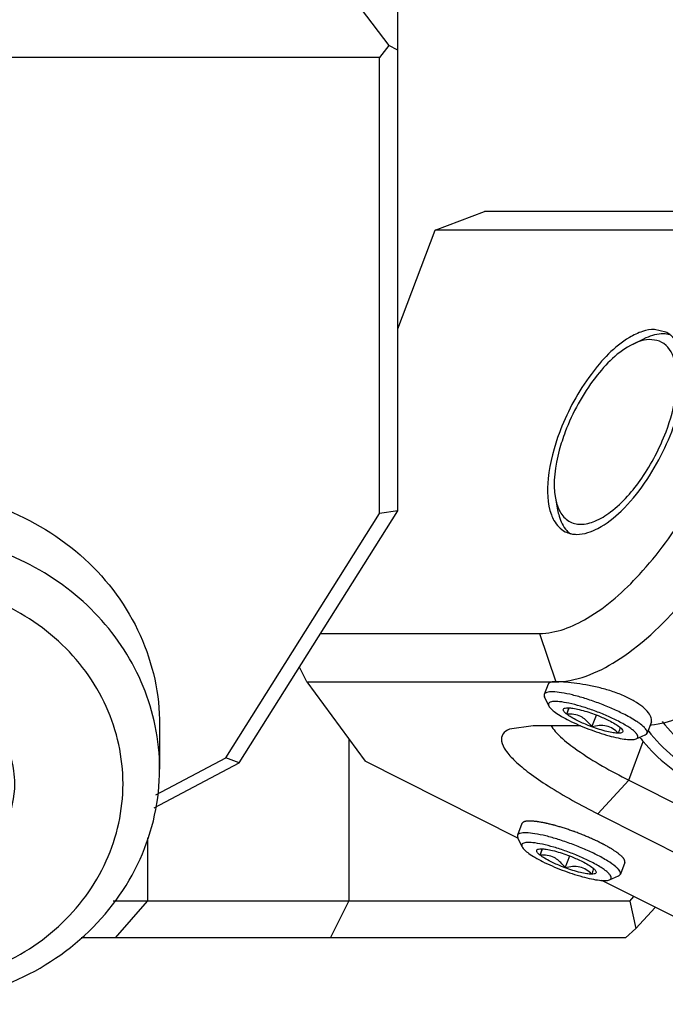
# Model space of a CAD drawing. Header units: millimetres. Extents: x -491 to 2059, y -393 to 795.
# Tile 17 of 256: x -308.26 to -306.5, y -102.6 to -99.91. Entities that reach past the tile are written whole.
import ezdxf

# ---------------------------------------------------------------- set-up
doc = ezdxf.new("R2010")
doc.units = ezdxf.units.MM
doc.header["$LTSCALE"] = 462.55
doc.layers.get('0').update_dxf_attribs({"linetype": 'CONTINUOUS'})
for name, color, linetype in [('2ND_ARM_V2_PITCH_ABL388', 7, 'CONTINUOUS'), ('2ND_ARM_V2_PITCH_ABL390', 7, 'CONTINUOUS'), ('A2300201_ABL348', 7, 'CONTINUOUS'), ('A2400201_ABL358', 7, 'CONTINUOUS'), ('A2410102_ABL383', 7, 'CONTINUOUS'), ('FWSRM-D10-V4-E2-T2_5_PBL396', 7, 'CONTINUOUS'), ('M2300101_PBL389', 7, 'CONTINUOUS'), ('M2300101_PBL393', 7, 'CONTINUOUS'), ('M2300201_PBL387', 7, 'CONTINUOUS'), ('M2300602_PBL428', 7, 'CONTINUOUS'), ('M2410102_PBL384', 7, 'CONTINUOUS'), ('SSHH-ST-M3-5_203_PBL423', 7, 'CONTINUOUS'), ('SSHH-ST-M3-5_203_PBL424', 7, 'CONTINUOUS'), ('왼쪽_14_VBL319', 7, 'CONTINUOUS')]:
    doc.layers.add(name, color=color, linetype=linetype)

# ---------------------------------------------------------------- blocks, each defined once
blk = doc.blocks.new('M2300201_PBL387', base_point=(1826.124, 2917.64))
at = {"layer": 'M2300201_PBL387', "color": 7}
for p, q in [((1825.073, 2930.533), (1824.323, 2930.145)), ((1825.073, 2930.533), (1825.308, 2930.533)), ((1825.073, 2930.533), (1825.073, 2926.533)), ((1834.838, 2930.533), (1835.073, 2930.533)), ((1835.823, 2930.145), (1835.073, 2930.533)), ((1835.073, 2930.533), (1835.073, 2926.533)), ((1824.073, 2929.816), (1824.323, 2930.145)), ((1835.823, 2930.145), (1836.073, 2929.816)), ((1824.073, 2929.816), (1824.073, 2916.998)), ((1836.073, 2912.849), (1836.073, 2929.816)), ((1825.222, 2929.017), (1825.225, 2929.021)), ((1825.232, 2929.016), (1825.234, 2929.02)), ((1834.913, 2929.02), (1834.914, 2929.016)), ((1834.922, 2929.021), (1834.925, 2929.017)), ((1825.073, 2926.533), (1824.323, 2925.545)), ((1835.073, 2926.533), (1825.073, 2926.533)), ((1835.073, 2926.533), (1835.823, 2925.545)), ((1824.323, 2925.545), (1824.073, 2925.416)), ((1824.573, 2925.216), (1824.323, 2925.545)), ((1835.823, 2925.545), (1835.573, 2925.216)), ((1836.073, 2925.416), (1835.823, 2925.545)), ((1835.573, 2925.216), (1824.573, 2925.216)), ((1824.573, 2925.216), (1824.573, 2916.798)), ((1835.573, 2912.772), (1835.573, 2925.216)), ((1819.323, 2917.561), (1822.823, 2919.413)), ((1822.823, 2915.013), (1819.808, 2913.418)), ((1823.073, 2914.417), (1821.186, 2913.418)), ((1831.743, 2905.976), (1836.073, 2912.849)), ((1836.073, 2912.849), (1835.573, 2912.772)), ((1831.377, 2906.111), (1835.573, 2912.772)), ((1829.473, 2905.103), (1831.377, 2906.111)), ((1831.743, 2905.976), (1831.377, 2906.111)), ((1829.422, 2904.747), (1831.743, 2905.976))]:
    blk.add_line(p, q, dxfattribs=at)
at = {"layer": 'M2300201_PBL387', "color": 2}
for p, q in [((1822.823, 2915.013), (1822.823, 2919.413)), ((1819.323, 2913.418), (1819.323, 2917.561)), ((1824.573, 2916.798), (1824.073, 2916.998)), ((1823.073, 2914.417), (1822.823, 2915.013))]:
    blk.add_line(p, q, dxfattribs=at)
at = {"layer": 'M2300201_PBL387', "color": 7}
for centre, radius, start, end in [((1826.263, 2928.368), 1.226, 145.9909, 147.8177), ((1826.293, 2928.348), 1.263, 145.5712, 145.9974), ((1826.345, 2928.312), 1.326, 142.7197, 145.5513), ((1833.802, 2928.312), 1.326, 34.4487, 37.2803), ((1833.854, 2928.348), 1.263, 34.0026, 34.4288), ((1833.884, 2928.368), 1.226, 32.1823, 34.0091), ((1827.164, 2929.592), 2.502, 230.563, 235.0569), ((1832.983, 2929.592), 2.502, 304.9431, 309.437), ((1827.341, 2929.838), 2.805, 234.985, 235.6471), ((1832.806, 2929.838), 2.805, 304.3529, 305.0151), ((1822.378, 2911.784), 6.535, 117.8639, 129.55)]:
    blk.add_arc(centre, radius, start, end, dxfattribs=at)
for points in [[(1825.073, 2928.533), (1825.073, 2928.701), (1825.133, 2928.874), (1825.222, 2929.017)], [(1834.925, 2929.017), (1835.014, 2928.874), (1835.073, 2928.701), (1835.073, 2928.533)], [(1825.106, 2928.306), (1825.085, 2928.379), (1825.073, 2928.456), (1825.073, 2928.533)], [(1825.274, 2928.349), (1825.274, 2928.442), (1825.291, 2928.537), (1825.323, 2928.624)], [(1834.824, 2928.624), (1834.856, 2928.537), (1834.873, 2928.442), (1834.873, 2928.349)], [(1835.073, 2928.533), (1835.073, 2928.456), (1835.062, 2928.379), (1835.041, 2928.306)], [(1825.308, 2927.928), (1825.219, 2928.04), (1825.145, 2928.168), (1825.106, 2928.306)], [(1825.323, 2928.074), (1825.291, 2928.162), (1825.274, 2928.256), (1825.274, 2928.349)], [(1834.873, 2928.349), (1834.873, 2928.256), (1834.856, 2928.162), (1834.824, 2928.074)], [(1835.041, 2928.306), (1835.002, 2928.168), (1834.928, 2928.04), (1834.839, 2927.928)], [(1825.575, 2927.66), (1825.478, 2927.74), (1825.386, 2927.829), (1825.308, 2927.928)], [(1834.839, 2927.928), (1834.761, 2927.829), (1834.669, 2927.74), (1834.572, 2927.66)]]:
    blk.add_open_spline(points, degree=3, dxfattribs=at)
for points, knots in [([(1825.57, 2927.685), (1825.542, 2927.715), (1825.442, 2927.833), (1825.361, 2927.968), (1825.323, 2928.074)], [0, 0, 0, 0, 0.26994, 1, 1, 1, 1]), ([(1834.824, 2928.074), (1834.786, 2927.968), (1834.705, 2927.833), (1834.605, 2927.715), (1834.577, 2927.685)], [0, 0, 0, 0, 0.730061, 1, 1, 1, 1]), ([(1830.073, 2926.533), (1829.24, 2926.533), (1827.754, 2926.676), (1826.299, 2927.153), (1825.758, 2927.523)], [0, 0, 0, 0, 0.559867, 1, 1, 1, 1]), ([(1834.389, 2927.523), (1833.848, 2927.153), (1832.393, 2926.676), (1830.907, 2926.533), (1830.073, 2926.533)], [0, 0, 0, 0, 0.440133, 1, 1, 1, 1]), ([(1822.823, 2919.413), (1823.189, 2919.607), (1823.829, 2920.174), (1824.073, 2921), (1824.073, 2921.398)], [0, 0, 0, 0, 0.509785, 1, 1, 1, 1]), ([(1816.174, 2913.444), (1816.299, 2914.092), (1816.796, 2915.366), (1817.695, 2916.392), (1818.217, 2916.823)], [0, 0, 0, 0, 0.493722, 1, 1, 1, 1]), ([(1824.073, 2916.998), (1824.073, 2916.6), (1823.829, 2915.774), (1823.189, 2915.207), (1822.823, 2915.013)], [0, 0, 0, 0, 0.490215, 1, 1, 1, 1]), ([(1824.573, 2916.798), (1824.573, 2916.32), (1824.28, 2915.329), (1823.512, 2914.649), (1823.073, 2914.417)], [0, 0, 0, 0, 0.490215, 1, 1, 1, 1])]:
    blk.add_open_spline(points, degree=3, knots=knots, dxfattribs=at)
blk = doc.blocks.new('A2300201_ABL348', base_point=(1826.124, 3094.927))
at = {"layer": 'M2300201_PBL387'}
blk.add_blockref('M2300201_PBL387', (1826.124, 2917.64), dxfattribs=at)
blk = doc.blocks.new('M2410102_PBL384', base_point=(1776.573, 2909.202))
at = {"layer": 'M2410102_PBL384', "color": 2}
for p, q in [((1834.729, 2906.631), (1834.729, 2902.202)), ((1829.238, 2903.927), (1829.238, 2902.202)), ((1828.372, 2901.202), (1829.238, 2902.202)), ((1834.229, 2901.202), (1834.729, 2902.202))]:
    blk.add_line(p, q, dxfattribs=at)
at = {"layer": 'M2410102_PBL384', "color": 7}
for p, q in [((1842.398, 2902.202), (1842.512, 2902.325)), ((1842.398, 2902.202), (1828.307, 2902.202)), ((1842.398, 2902.202), (1842.563, 2901.459)), ((1842.563, 2901.459), (1843.094, 2902.031)), ((1842.563, 2901.459), (1842.283, 2901.202)), ((1842.283, 2901.202), (1827.433, 2901.202))]:
    blk.add_line(p, q, dxfattribs=at)
blk = doc.blocks.new('A2410102_ABL383', base_point=(1776.573, 2909.202))
at = {"layer": 'M2410102_PBL384'}
blk.add_blockref('M2410102_PBL384', (1776.573, 2909.202), dxfattribs=at)
blk = doc.blocks.new('A2400201_ABL358', base_point=(1775.977, 2871.702))
at = {"layer": 'A2410102_ABL383'}
blk.add_blockref('A2410102_ABL383', (1776.573, 2909.202), dxfattribs=at)
blk = doc.blocks.new('M2300101_PBL389', base_point=(1849.051, 2910.203))
at = {"layer": 'M2300101_PBL389', "color": 7}
for p, q in [((1837.089, 2920.502), (1838.436, 2921.018)), ((1845.229, 2921.018), (1838.436, 2921.018)), ((1845.954, 2920.854), (1845.229, 2921.018)), ((1848.335, 2919.654), (1845.954, 2920.854)), ((1836.073, 2917.816), (1837.089, 2920.502)), ((1844.089, 2920.502), (1837.089, 2920.502)), ((1849.558, 2916.956), (1849.361, 2918.015)), ((1843.383, 2917.726), (1843.067, 2917.798)), ((1864.639, 2909.356), (1864.442, 2910.415)), ((1833.966, 2909.504), (1839.932, 2909.504)), ((1833.586, 2908.187), (1833.388, 2908.586)), ((1833.586, 2908.187), (1840.379, 2908.187)), ((1833.586, 2908.187), (1835.176, 2906.021)), ((1844.931, 2907.774), (1843.963, 2907.302)), ((1839.76, 2906.987), (1839.115, 2906.893)), ((1841.054, 2906.987), (1839.76, 2906.987)), ((1839.341, 2903.923), (1835.176, 2906.021)), ((1842.369, 2905.504), (1845.544, 2903.904)), ((1846.035, 2904.953), (1845.941, 2904.954)), ((1841.523, 2904.587), (1844.697, 2902.987)), ((1844.044, 2901.553), (1841.635, 2902.767)), ((1852.013, 2901.904), (1855.013, 2901.904)), ((1844.044, 2901.553), (1851.048, 2899.387)), ((1852.46, 2900.587), (1855.46, 2900.587)), ((1860.012, 2900.174), (1859.044, 2899.702)), ((1857.841, 2899.387), (1851.048, 2899.387))]:
    blk.add_line(p, q, dxfattribs=at)
at = {"layer": 'M2300101_PBL389', "color": 2}
for p, q in [((1844.089, 2920.502), (1845.229, 2921.018)), ((1839.932, 2909.504), (1840.379, 2908.187)), ((1842.369, 2905.504), (1842.766, 2906.554)), ((1842.369, 2905.504), (1841.523, 2904.587)), ((1845.941, 2904.954), (1845.544, 2903.904)), ((1845.544, 2903.904), (1844.697, 2902.987)), ((1852.26, 2902.559), (1852.013, 2901.904)), ((1852.013, 2901.904), (1852.46, 2900.587)), ((1855.013, 2901.904), (1855.46, 2900.587)), ((1857.841, 2899.387), (1855.46, 2900.587))]:
    blk.add_line(p, q, dxfattribs=at)
at = {"layer": 'M2300101_PBL389', "color": 7}
for centre, radius, start, end in [((1845.235, 2917.246), 4.197, 9.8313, 10.5523), ((1843.09, 2917.146), 0.65, 52.4827, 63.2738), ((1843.079, 2917.131), 0.669, 50.0484, 52.49), ((1843.054, 2917.102), 0.707, 43.1227, 49.9989), ((1846.333, 2912.792), 6.251, 158.7304, 159.2946), ((1840.947, 2912.928), 0.72, 256.7127, 265.0801), ((1840.953, 2912.994), 0.786, 265.05, 270.0328), ((1834.47, 2918.372), 12.317, 321.1108, 321.8748), ((1834.271, 2918.528), 12.57, 321.8737, 322.3385), ((1834.632, 2918.242), 12.11, 320.8937, 321.1093), ((1840.378, 2910.178), 1.991, 270.0414, 274.5706), ((1840.795, 2913.191), 6.7, 307.0872, 307.2602), ((1842.745, 2909.159), 2.172, 275.4408, 276.2728), ((1845.564, 2908.896), 3.648, 217.5713, 217.9974), ((1845.559, 2908.892), 3.642, 217.997, 219.9343), ((1845.027, 2908.949), 3.996, 276.7227, 282.95), ((1845.019, 2908.988), 4.037, 282.9466, 285.9541), ((1845.007, 2909.026), 4.076, 285.9596, 290.9866), ((1855.875, 2905.591), 6.7, 307.0872, 307.2602)]:
    blk.add_arc(centre, radius, start, end, dxfattribs=at)
for points, knots in [([(1844.222, 2910.848), (1844.911, 2911.74), (1846.039, 2913.666), (1846.898, 2916.235), (1847.103, 2918.18), (1847, 2919.366), (1846.646, 2920.306), (1846.195, 2920.732), (1845.954, 2920.854)], [0, 0, 0, 0, 0.307489, 0.603853, 0.731336, 0.838889, 0.92634, 1, 1, 1, 1]), ([(1839.932, 2909.504), (1840.389, 2909.504), (1841.441, 2909.934), (1842.795, 2911.156), (1844.065, 2912.899), (1845.054, 2914.927), (1845.627, 2916.966), (1845.729, 2918.726), (1845.316, 2919.952), (1844.647, 2920.437), (1844.274, 2920.502), (1844.089, 2920.502)], [0, 0, 0, 0, 0.096912, 0.228089, 0.385066, 0.550391, 0.704357, 0.830405, 0.922352, 0.960772, 1, 1, 1, 1]), ([(1848.335, 2919.654), (1848.602, 2919.52), (1849.095, 2919.021), (1849.295, 2918.372), (1849.361, 2918.015)], [0, 0, 0, 0, 0.450711, 1, 1, 1, 1]), ([(1849.371, 2917.963), (1849.392, 2917.84), (1849.461, 2917.299), (1849.447, 2916.751), (1849.406, 2916.333)], [0, 0, 0, 0, 0.228965, 1, 1, 1, 1]), ([(1842.389, 2917.577), (1841.973, 2917.328), (1841.228, 2916.532), (1840.716, 2915.596), (1840.507, 2915.06)], [0, 0, 0, 0, 0.457228, 1, 1, 1, 1]), ([(1840.954, 2912.207), (1841.153, 2912.207), (1841.609, 2912.369), (1842.488, 2913.073), (1843.374, 2914.427), (1843.933, 2916.036), (1843.866, 2917.27), (1843.57, 2917.585)], [0, 0, 0, 0, 0.090615, 0.209963, 0.509316, 0.803672, 1, 1, 1, 1]), ([(1849.558, 2916.956), (1849.693, 2916.234), (1849.548, 2914.549), (1848.7, 2912.098), (1847.338, 2909.809), (1846.116, 2908.527), (1845.453, 2908.078)], [0, 0, 0, 0, 0.217054, 0.48634, 0.763232, 1, 1, 1, 1]), ([(1849.406, 2916.333), (1849.257, 2914.811), (1848.231, 2911.86), (1846.467, 2909.281), (1845.332, 2908.259)], [0, 0, 0, 0, 0.500148, 1, 1, 1, 1]), ([(1840.485, 2915.003), (1840.331, 2914.595), (1840.13, 2913.852), (1840.143, 2913.052), (1840.259, 2912.741)], [0, 0, 0, 0, 0.56748, 1, 1, 1, 1]), ([(1840.259, 2912.741), (1840.279, 2912.689), (1840.36, 2912.505), (1840.508, 2912.345), (1840.638, 2912.279)], [0, 0, 0, 0, 0.27839, 1, 1, 1, 1]), ([(1863.904, 2911.664), (1863.971, 2911.586), (1864.236, 2911.212), (1864.377, 2910.763), (1864.442, 2910.415)], [0, 0, 0, 0, 0.22481, 1, 1, 1, 1]), ([(1840.536, 2908.193), (1841.145, 2908.242), (1842.5, 2908.927), (1843.506, 2909.96), (1844.029, 2910.603)], [0, 0, 0, 0, 0.424148, 1, 1, 1, 1]), ([(1864.442, 2910.415), (1864.593, 2909.606), (1864.447, 2907.719), (1863.527, 2904.952), (1862.024, 2902.323), (1860.671, 2900.821), (1859.932, 2900.259)], [0, 0, 0, 0, 0.214706, 0.480817, 0.757525, 1, 1, 1, 1]), ([(1864.639, 2909.356), (1864.785, 2908.571), (1864.592, 2906.735), (1863.611, 2904.117), (1862.091, 2901.771), (1860.73, 2900.523), (1860.012, 2900.174)], [0, 0, 0, 0, 0.223078, 0.500006, 0.776932, 1, 1, 1, 1]), ([(1855.46, 2900.587), (1856.107, 2900.587), (1857.6, 2901.315), (1859.4, 2903.203), (1860.978, 2905.784), (1861.698, 2907.773), (1861.921, 2908.788)], [0, 0, 0, 0, 0.177451, 0.42524, 0.715037, 1, 1, 1, 1]), ([(1844.835, 2907.846), (1844.762, 2907.792), (1844.485, 2907.59), (1844.189, 2907.413), (1843.963, 2907.302)], [0, 0, 0, 0, 0.265007, 1, 1, 1, 1]), ([(1843.963, 2907.302), (1843.879, 2907.262), (1843.566, 2907.122), (1843.231, 2907.027), (1842.982, 2907)], [0, 0, 0, 0, 0.271099, 1, 1, 1, 1]), ([(1839.115, 2906.893), (1839.045, 2906.863), (1838.912, 2906.783), (1838.877, 2906.532), (1839.024, 2906.278), (1839.285, 2905.994), (1839.679, 2905.673), (1840.42, 2905.169), (1841.06, 2904.82), (1841.523, 2904.587)], [0, 0, 0, 0, 0.060164, 0.112308, 0.183514, 0.285682, 0.420746, 0.587224, 1, 1, 1, 1]), ([(1840.243, 2906.996), (1840.312, 2906.878), (1840.544, 2906.634), (1841.236, 2906.104), (1841.885, 2905.747), (1842.369, 2905.504)], [0, 0, 0, 0, 0.156123, 0.37923, 1, 1, 1, 1]), ([(1842.766, 2906.554), (1843.164, 2906.079), (1844.129, 2905.283), (1845.348, 2904.968), (1845.941, 2904.954)], [0, 0, 0, 0, 0.510967, 1, 1, 1, 1]), ([(1855.013, 2901.904), (1855.346, 2901.904), (1856.1, 2902.132), (1857.613, 2903.199), (1858.549, 2904.43), (1859.103, 2905.358)], [0, 0, 0, 0, 0.181176, 0.412773, 1, 1, 1, 1]), ([(1847.18, 2905.101), (1846.897, 2905.03), (1846.514, 2904.966), (1846.129, 2904.953), (1846.035, 2904.953)], [0, 0, 0, 0, 0.75793, 1, 1, 1, 1]), ([(1845.544, 2903.904), (1846.678, 2903.332), (1848.407, 2902.649), (1850.596, 2902.062), (1851.59, 2901.904), (1852.013, 2901.904)], [0, 0, 0, 0, 0.559952, 0.81366, 1, 1, 1, 1]), ([(1844.697, 2902.987), (1846.059, 2902.301), (1848.133, 2901.482), (1850.76, 2900.778), (1851.953, 2900.587), (1852.46, 2900.587)], [0, 0, 0, 0, 0.559952, 0.81366, 1, 1, 1, 1]), ([(1859.915, 2900.246), (1859.843, 2900.192), (1859.565, 2899.99), (1859.27, 2899.813), (1859.044, 2899.702)], [0, 0, 0, 0, 0.265007, 1, 1, 1, 1]), ([(1859.044, 2899.702), (1858.94, 2899.652), (1858.559, 2899.485), (1858.142, 2899.387), (1857.841, 2899.387)], [0, 0, 0, 0, 0.276599, 1, 1, 1, 1])]:
    blk.add_open_spline(points, degree=3, knots=knots, dxfattribs=at)
for points in [[(1842.745, 2917.743), (1842.62, 2917.703), (1842.501, 2917.644), (1842.389, 2917.577)], [(1843.067, 2917.798), (1842.958, 2917.798), (1842.848, 2917.776), (1842.745, 2917.743)], [(1840.638, 2912.279), (1840.683, 2912.256), (1840.732, 2912.239), (1840.782, 2912.227)], [(1845.332, 2908.259), (1845.177, 2908.119), (1845.017, 2907.985), (1844.851, 2907.859)], [(1845.453, 2908.078), (1845.286, 2907.965), (1845.112, 2907.862), (1844.931, 2907.774)]]:
    blk.add_open_spline(points, degree=3, dxfattribs=at)
at = {"layer": 'M2300101_PBL389', "color": 134}
for points, knots in [([(1840.379, 2908.187), (1840.365, 2908.187), (1840.348, 2908.186), (1840.326, 2908.185), (1840.314, 2908.184), (1840.299, 2908.182), (1840.283, 2908.181), (1840.272, 2908.179), (1840.262, 2908.176), (1840.252, 2908.174), (1840.242, 2908.172), (1840.234, 2908.17), (1840.229, 2908.167), (1840.221, 2908.164), (1840.213, 2908.161), (1840.205, 2908.157), (1840.199, 2908.153), (1840.192, 2908.147), (1840.184, 2908.142), (1840.179, 2908.137), (1840.174, 2908.129), (1840.17, 2908.123), (1840.167, 2908.117)], [0, 0, 0, 0, 0.125, 0.15625, 0.1875, 0.25, 0.3125, 0.34375, 0.375, 0.4375, 0.46875, 0.5, 0.53125, 0.5625, 0.625, 0.65625, 0.6875, 0.75, 0.8125, 0.84375, 0.875, 1, 1, 1, 1]), ([(1842.985, 2907.089), (1842.997, 2907.121), (1842.996, 2907.197), (1842.918, 2907.339), (1842.764, 2907.497), (1842.529, 2907.66), (1842.241, 2907.807), (1841.899, 2907.935), (1841.549, 2908.033), (1841.197, 2908.105), (1840.87, 2908.154), (1840.577, 2908.182), (1840.437, 2908.187), (1840.379, 2908.187)], [0, 0, 0, 0, 0.08821, 0.179389, 0.270568, 0.361747, 0.452926, 0.544105, 0.635284, 0.726463, 0.817642, 0.908821, 1, 1, 1, 1]), ([(1839.669, 2904.387), (1839.655, 2904.387), (1839.638, 2904.386), (1839.616, 2904.385), (1839.604, 2904.384), (1839.589, 2904.382), (1839.574, 2904.381), (1839.562, 2904.379), (1839.553, 2904.376), (1839.542, 2904.374), (1839.533, 2904.372), (1839.524, 2904.37), (1839.519, 2904.367), (1839.511, 2904.364), (1839.504, 2904.361), (1839.495, 2904.357), (1839.489, 2904.353), (1839.482, 2904.347), (1839.474, 2904.342), (1839.469, 2904.337), (1839.465, 2904.329), (1839.46, 2904.323), (1839.457, 2904.317)], [0, 0, 0, 0, 0.125, 0.15625, 0.1875, 0.25, 0.3125, 0.34375, 0.375, 0.4375, 0.46875, 0.5, 0.53125, 0.5625, 0.625, 0.65625, 0.6875, 0.75, 0.8125, 0.84375, 0.875, 1, 1, 1, 1]), ([(1842.263, 2903.257), (1842.262, 2903.266), (1842.261, 2903.28), (1842.259, 2903.298), (1842.258, 2903.309), (1842.256, 2903.318), (1842.257, 2903.324), (1842.251, 2903.33), (1842.247, 2903.336), (1842.239, 2903.346), (1842.228, 2903.361), (1842.215, 2903.379), (1842.203, 2903.394), (1842.196, 2903.404), (1842.192, 2903.409), (1842.189, 2903.412), (1842.185, 2903.416), (1842.18, 2903.42), (1842.172, 2903.427), (1842.158, 2903.439), (1842.138, 2903.456), (1842.113, 2903.477), (1842.093, 2903.494), (1842.078, 2903.506), (1842.071, 2903.513), (1842.059, 2903.521), (1842.045, 2903.531), (1842.021, 2903.546), (1841.992, 2903.566), (1841.957, 2903.589), (1841.928, 2903.609), (1841.908, 2903.622), (1841.896, 2903.63), (1841.881, 2903.638), (1841.863, 2903.648), (1841.834, 2903.664), (1841.798, 2903.685), (1841.755, 2903.709), (1841.719, 2903.729), (1841.691, 2903.745), (1841.666, 2903.758), (1841.641, 2903.77), (1841.59, 2903.795), (1841.531, 2903.825), (1841.471, 2903.854), (1841.438, 2903.871), (1841.4, 2903.886), (1841.355, 2903.906), (1841.3, 2903.93), (1841.245, 2903.954), (1841.173, 2903.986), (1841.075, 2904.024), (1840.978, 2904.062), (1840.91, 2904.088), (1840.871, 2904.103), (1840.814, 2904.122), (1840.746, 2904.145), (1840.67, 2904.171), (1840.593, 2904.198), (1840.518, 2904.219), (1840.443, 2904.241), (1840.396, 2904.255), (1840.359, 2904.266), (1840.335, 2904.273), (1840.316, 2904.278), (1840.3, 2904.282), (1840.27, 2904.289), (1840.228, 2904.299), (1840.177, 2904.311), (1840.135, 2904.321), (1840.101, 2904.329), (1840.066, 2904.338), (1840.03, 2904.344), (1839.985, 2904.351), (1839.94, 2904.359), (1839.902, 2904.365), (1839.876, 2904.37), (1839.861, 2904.372), (1839.846, 2904.375), (1839.831, 2904.376), (1839.807, 2904.377), (1839.777, 2904.379), (1839.729, 2904.383), (1839.693, 2904.385), (1839.669, 2904.387)], [0, 0, 0, 0, 0.03125, 0.046875, 0.0625, 0.070312, 0.078125, 0.082031, 0.085938, 0.09375, 0.109375, 0.125, 0.140625, 0.148438, 0.152344, 0.154297, 0.15625, 0.160156, 0.164062, 0.171875, 0.1875, 0.203125, 0.21875, 0.226562, 0.230469, 0.234375, 0.242188, 0.25, 0.265625, 0.28125, 0.296875, 0.304688, 0.308594, 0.3125, 0.320312, 0.328125, 0.34375, 0.359375, 0.375, 0.382812, 0.390625, 0.398438, 0.40625, 0.4375, 0.453125, 0.460938, 0.46875, 0.484375, 0.5, 0.515625, 0.53125, 0.5625, 0.59375, 0.609375, 0.617188, 0.625, 0.65625, 0.671875, 0.6875, 0.71875, 0.734375, 0.75, 0.757812, 0.765625, 0.769531, 0.773438, 0.78125, 0.796875, 0.8125, 0.828125, 0.835938, 0.84375, 0.859375, 0.875, 0.890625, 0.90625, 0.914062, 0.917969, 0.921875, 0.929688, 0.9375, 0.953125, 0.96875, 1, 1, 1, 1])]:
    blk.add_open_spline(points, degree=3, knots=knots, dxfattribs=at)
blk = doc.blocks.new('FWSRM-D10-V4-E2-T2_5_PBL396', base_point=(1844.876, 2906.152))
at = {"layer": 'FWSRM-D10-V4-E2-T2_5_PBL396', "color": 7}
blk.add_line((1846.11, 2905.203), (1845.21, 2905.203), dxfattribs=at)
for centre, radius, start, end in [((1846.108, 2908.98), 3.777, 270.0267, 281.4297), ((1845.211, 2908.975), 3.772, 260.0169, 269.9805)]:
    blk.add_arc(centre, radius, start, end, dxfattribs=at)
for points, knots in [([(1843.284, 2907.102), (1843.473, 2906.858), (1843.896, 2906.415), (1844.407, 2906.076), (1844.674, 2905.941)], [0, 0, 0, 0, 0.507556, 1, 1, 1, 1]), ([(1842.895, 2906.853), (1843.097, 2906.594), (1843.549, 2906.124), (1844.093, 2905.763), (1844.378, 2905.62)], [0, 0, 0, 0, 0.507466, 1, 1, 1, 1]), ([(1844.674, 2905.941), (1844.928, 2905.813), (1845.464, 2905.615), (1846.032, 2905.551), (1846.312, 2905.553)], [0, 0, 0, 0, 0.50335, 1, 1, 1, 1]), ([(1844.378, 2905.62), (1844.647, 2905.485), (1845.213, 2905.275), (1845.813, 2905.203), (1846.11, 2905.203)], [0, 0, 0, 0, 0.503361, 1, 1, 1, 1])]:
    blk.add_open_spline(points, degree=3, knots=knots, dxfattribs=at)
blk = doc.blocks.new('SSHH-ST-M3-5_203_PBL423', base_point=(1840.797, 2903.54))
at = {"layer": 'SSHH-ST-M3-5_203_PBL423', "color": 7}
for p, q in [((1839.457, 2904.317), (1839.336, 2903.997)), ((1839.46, 2903.683), (1839.344, 2903.928)), ((1839.951, 2903.456), (1840.015, 2903.627)), ((1840.638, 2903.11), (1840.76, 2903.433)), ((1842.263, 2903.257), (1842.142, 2902.936)), ((1841.841, 2902.783), (1842.091, 2902.89))]:
    blk.add_line(p, q, dxfattribs=at)
for centre, radius, start, end in [((1841.377, 2902.39), 0.985, 48.5543, 49.5953), ((1840.972, 2902.584), 0.671, 49.592, 51.6587)]:
    blk.add_arc(centre, radius, start, end, dxfattribs=at)
for points, knots in [([(1839.336, 2903.997), (1839.334, 2903.992), (1839.328, 2903.969), (1839.336, 2903.945), (1839.344, 2903.928)], [0, 0, 0, 0, 0.221668, 1, 1, 1, 1]), ([(1841.489, 2903.466), (1841.381, 2903.521), (1841.156, 2903.625), (1840.808, 2903.764), (1840.456, 2903.885), (1840.122, 2903.98), (1839.829, 2904.042), (1839.619, 2904.068), (1839.485, 2904.065), (1839.403, 2904.054), (1839.346, 2904.025), (1839.336, 2903.997)], [0, 0, 0, 0, 0.158852, 0.327159, 0.494316, 0.649795, 0.783956, 0.888917, 0.928817, 0.960051, 1, 1, 1, 1]), ([(1841.319, 2903.283), (1841.217, 2903.335), (1841.001, 2903.434), (1840.669, 2903.564), (1840.337, 2903.673), (1840.032, 2903.753), (1839.778, 2903.798), (1839.604, 2903.808), (1839.508, 2903.789), (1839.463, 2903.766), (1839.445, 2903.724), (1839.454, 2903.697), (1839.46, 2903.683)], [0, 0, 0, 0, 0.170039, 0.349936, 0.525985, 0.684818, 0.814682, 0.906932, 0.937995, 0.960286, 0.978364, 1, 1, 1, 1]), ([(1839.46, 2903.683), (1839.475, 2903.652), (1839.534, 2903.587), (1839.653, 2903.493), (1839.82, 2903.388), (1839.949, 2903.319), (1840.019, 2903.283)], [0, 0, 0, 0, 0.14928, 0.370068, 0.65742, 1, 1, 1, 1]), ([(1839.951, 2903.456), (1839.93, 2903.473), (1839.902, 2903.497), (1839.873, 2903.532), (1839.858, 2903.558), (1839.854, 2903.595), (1839.877, 2903.611), (1839.889, 2903.616)], [0, 0, 0, 0, 0.383677, 0.530253, 0.648257, 0.81952, 1, 1, 1, 1]), ([(1839.889, 2903.616), (1839.895, 2903.618), (1839.925, 2903.628), (1839.957, 2903.629), (1839.982, 2903.629)], [0, 0, 0, 0, 0.197998, 1, 1, 1, 1]), ([(1839.951, 2903.456), (1839.956, 2903.474), (1839.974, 2903.531), (1839.992, 2903.589), (1840.002, 2903.63)], [0, 0, 0, 0, 0.306215, 1, 1, 1, 1]), ([(1840.335, 2903.389), (1840.276, 2903.419), (1840.148, 2903.458), (1840.016, 2903.46), (1839.951, 2903.456)], [0, 0, 0, 0, 0.502436, 1, 1, 1, 1]), ([(1840.236, 2903.283), (1840.181, 2903.311), (1840.083, 2903.364), (1839.99, 2903.426), (1839.951, 2903.456)], [0, 0, 0, 0, 0.556609, 1, 1, 1, 1]), ([(1839.982, 2903.629), (1840.027, 2903.629), (1840.131, 2903.618), (1840.374, 2903.568), (1840.567, 2903.506), (1840.701, 2903.456)], [0, 0, 0, 0, 0.183359, 0.421331, 1, 1, 1, 1]), ([(1840.701, 2903.456), (1840.736, 2903.443), (1840.872, 2903.391), (1841.006, 2903.332), (1841.103, 2903.283)], [0, 0, 0, 0, 0.258748, 1, 1, 1, 1]), ([(1842.016, 2903.14), (1841.947, 2903.198), (1841.775, 2903.315), (1841.593, 2903.414), (1841.489, 2903.466)], [0, 0, 0, 0, 0.434769, 1, 1, 1, 1]), ([(1840.019, 2903.283), (1840.192, 2903.196), (1840.548, 2903.042), (1840.997, 2902.892), (1841.339, 2902.807), (1841.55, 2902.77), (1841.713, 2902.759), (1841.807, 2902.769), (1841.841, 2902.783)], [0, 0, 0, 0, 0.302288, 0.607834, 0.742326, 0.855456, 0.942139, 1, 1, 1, 1]), ([(1840.638, 2903.11), (1840.603, 2903.123), (1840.467, 2903.175), (1840.333, 2903.234), (1840.236, 2903.283)], [0, 0, 0, 0, 0.258748, 1, 1, 1, 1]), ([(1840.638, 2903.11), (1840.617, 2903.139), (1840.533, 2903.248), (1840.426, 2903.343), (1840.335, 2903.389)], [0, 0, 0, 0, 0.256939, 1, 1, 1, 1]), ([(1841.357, 2902.937), (1841.313, 2902.981), (1841.216, 2903.063), (1840.974, 2903.169), (1840.767, 2903.143), (1840.638, 2903.11)], [0, 0, 0, 0, 0.241316, 0.484925, 1, 1, 1, 1]), ([(1841.103, 2903.283), (1841.158, 2903.255), (1841.256, 2903.202), (1841.349, 2903.141), (1841.388, 2903.11)], [0, 0, 0, 0, 0.556609, 1, 1, 1, 1]), ([(1841.841, 2902.783), (1841.856, 2902.79), (1841.878, 2902.803), (1841.89, 2902.833), (1841.889, 2902.867), (1841.861, 2902.917), (1841.804, 2902.978), (1841.719, 2903.048), (1841.607, 2903.124), (1841.472, 2903.204), (1841.372, 2903.256), (1841.319, 2903.283)], [0, 0, 0, 0, 0.060096, 0.085766, 0.113174, 0.184309, 0.286338, 0.421283, 0.587595, 0.78197, 1, 1, 1, 1]), ([(1842.142, 2902.936), (1842.152, 2902.962), (1842.132, 2903.017), (1842.085, 2903.076), (1842.05, 2903.11), (1842.029, 2903.128)], [0, 0, 0, 0, 0.365654, 0.644975, 1, 1, 1, 1]), ([(1841.357, 2902.937), (1841.312, 2902.937), (1841.208, 2902.948), (1840.965, 2902.998), (1840.772, 2903.06), (1840.638, 2903.11)], [0, 0, 0, 0, 0.183359, 0.421331, 1, 1, 1, 1]), ([(1841.405, 2903.096), (1841.402, 2903.085), (1841.387, 2903.032), (1841.37, 2902.979), (1841.357, 2902.937)], [0, 0, 0, 0, 0.198587, 1, 1, 1, 1]), ([(1841.475, 2903.016), (1841.48, 2903.006), (1841.487, 2902.982), (1841.461, 2902.951), (1841.415, 2902.939), (1841.378, 2902.937), (1841.357, 2902.937)], [0, 0, 0, 0, 0.198283, 0.375566, 0.630732, 1, 1, 1, 1]), ([(1841.407, 2903.094), (1841.415, 2903.088), (1841.441, 2903.064), (1841.465, 2903.038), (1841.475, 2903.016)], [0, 0, 0, 0, 0.307339, 1, 1, 1, 1]), ([(1842.091, 2902.89), (1842.097, 2902.893), (1842.118, 2902.903), (1842.136, 2902.921), (1842.142, 2902.936)], [0, 0, 0, 0, 0.293326, 1, 1, 1, 1])]:
    blk.add_open_spline(points, degree=3, knots=knots, dxfattribs=at)
blk = doc.blocks.new('SSHH-ST-M3-5_203_PBL424', base_point=(1841.522, 2907.363))
at = {"layer": 'SSHH-ST-M3-5_203_PBL424', "color": 7}
for p, q in [((1840.167, 2908.117), (1840.063, 2907.842)), ((1840.187, 2907.529), (1840.07, 2907.774)), ((1840.678, 2907.302), (1840.742, 2907.473)), ((1841.365, 2906.956), (1841.487, 2907.279)), ((1842.985, 2907.089), (1842.869, 2906.782)), ((1842.568, 2906.629), (1842.818, 2906.736))]:
    blk.add_line(p, q, dxfattribs=at)
blk.add_arc((1841.699, 2906.429), 0.671, 49.592, 51.6587, dxfattribs=at)
for points, knots in [([(1840.063, 2907.842), (1840.061, 2907.838), (1840.055, 2907.815), (1840.063, 2907.79), (1840.07, 2907.774)], [0, 0, 0, 0, 0.221668, 1, 1, 1, 1]), ([(1842.216, 2907.312), (1842.108, 2907.366), (1841.883, 2907.471), (1841.535, 2907.61), (1841.183, 2907.731), (1840.849, 2907.826), (1840.556, 2907.888), (1840.346, 2907.914), (1840.211, 2907.911), (1840.13, 2907.9), (1840.073, 2907.871), (1840.063, 2907.842)], [0, 0, 0, 0, 0.158852, 0.327159, 0.494316, 0.649795, 0.783956, 0.888917, 0.928817, 0.960051, 1, 1, 1, 1]), ([(1842.046, 2907.129), (1841.944, 2907.181), (1841.728, 2907.28), (1841.396, 2907.41), (1841.064, 2907.519), (1840.759, 2907.599), (1840.505, 2907.644), (1840.331, 2907.654), (1840.234, 2907.635), (1840.19, 2907.612), (1840.172, 2907.57), (1840.181, 2907.542), (1840.187, 2907.529)], [0, 0, 0, 0, 0.170039, 0.349936, 0.525985, 0.684818, 0.814682, 0.906932, 0.937995, 0.960286, 0.978364, 1, 1, 1, 1]), ([(1840.187, 2907.529), (1840.202, 2907.498), (1840.261, 2907.433), (1840.38, 2907.339), (1840.547, 2907.233), (1840.676, 2907.165), (1840.746, 2907.129)], [0, 0, 0, 0, 0.14928, 0.370068, 0.65742, 1, 1, 1, 1]), ([(1840.678, 2907.302), (1840.657, 2907.319), (1840.629, 2907.343), (1840.6, 2907.378), (1840.585, 2907.404), (1840.581, 2907.441), (1840.604, 2907.457), (1840.616, 2907.462)], [0, 0, 0, 0, 0.383677, 0.530253, 0.648257, 0.81952, 1, 1, 1, 1]), ([(1840.616, 2907.462), (1840.622, 2907.464), (1840.652, 2907.474), (1840.684, 2907.475), (1840.709, 2907.475)], [0, 0, 0, 0, 0.197998, 1, 1, 1, 1]), ([(1840.678, 2907.302), (1840.683, 2907.32), (1840.701, 2907.377), (1840.719, 2907.435), (1840.729, 2907.476)], [0, 0, 0, 0, 0.306215, 1, 1, 1, 1]), ([(1840.709, 2907.475), (1840.754, 2907.475), (1840.858, 2907.464), (1841.101, 2907.413), (1841.294, 2907.352), (1841.428, 2907.302)], [0, 0, 0, 0, 0.183359, 0.421331, 1, 1, 1, 1]), ([(1841.062, 2907.235), (1841.003, 2907.265), (1840.875, 2907.303), (1840.743, 2907.306), (1840.678, 2907.302)], [0, 0, 0, 0, 0.502436, 1, 1, 1, 1]), ([(1840.963, 2907.129), (1840.908, 2907.157), (1840.81, 2907.21), (1840.716, 2907.271), (1840.678, 2907.302)], [0, 0, 0, 0, 0.556609, 1, 1, 1, 1]), ([(1841.365, 2906.956), (1841.344, 2906.984), (1841.26, 2907.093), (1841.153, 2907.189), (1841.062, 2907.235)], [0, 0, 0, 0, 0.256939, 1, 1, 1, 1]), ([(1841.428, 2907.302), (1841.463, 2907.289), (1841.599, 2907.237), (1841.733, 2907.178), (1841.829, 2907.129)], [0, 0, 0, 0, 0.258748, 1, 1, 1, 1]), ([(1842.658, 2907.052), (1842.628, 2907.073), (1842.486, 2907.169), (1842.336, 2907.252), (1842.216, 2907.312)], [0, 0, 0, 0, 0.21487, 1, 1, 1, 1]), ([(1840.746, 2907.129), (1840.918, 2907.042), (1841.275, 2906.888), (1841.724, 2906.737), (1842.066, 2906.653), (1842.277, 2906.616), (1842.44, 2906.605), (1842.534, 2906.615), (1842.568, 2906.629)], [0, 0, 0, 0, 0.302288, 0.607834, 0.742326, 0.855456, 0.942139, 1, 1, 1, 1]), ([(1841.365, 2906.956), (1841.33, 2906.969), (1841.194, 2907.021), (1841.06, 2907.08), (1840.963, 2907.129)], [0, 0, 0, 0, 0.258748, 1, 1, 1, 1]), ([(1842.084, 2906.782), (1842.04, 2906.827), (1841.943, 2906.909), (1841.701, 2907.015), (1841.494, 2906.989), (1841.365, 2906.956)], [0, 0, 0, 0, 0.241316, 0.484925, 1, 1, 1, 1]), ([(1842.084, 2906.782), (1842.038, 2906.782), (1841.934, 2906.794), (1841.692, 2906.844), (1841.499, 2906.906), (1841.365, 2906.956)], [0, 0, 0, 0, 0.183359, 0.421331, 1, 1, 1, 1]), ([(1841.829, 2907.129), (1841.885, 2907.101), (1841.983, 2907.048), (1842.076, 2906.986), (1842.115, 2906.956)], [0, 0, 0, 0, 0.556609, 1, 1, 1, 1]), ([(1842.568, 2906.629), (1842.583, 2906.636), (1842.605, 2906.649), (1842.617, 2906.679), (1842.615, 2906.713), (1842.588, 2906.763), (1842.531, 2906.824), (1842.446, 2906.894), (1842.334, 2906.969), (1842.199, 2907.05), (1842.099, 2907.102), (1842.046, 2907.129)], [0, 0, 0, 0, 0.060096, 0.085766, 0.113174, 0.184309, 0.286338, 0.421283, 0.587595, 0.78197, 1, 1, 1, 1]), ([(1842.132, 2906.941), (1842.129, 2906.931), (1842.114, 2906.878), (1842.097, 2906.825), (1842.084, 2906.782)], [0, 0, 0, 0, 0.198587, 1, 1, 1, 1]), ([(1842.134, 2906.94), (1842.142, 2906.933), (1842.168, 2906.91), (1842.192, 2906.884), (1842.202, 2906.862)], [0, 0, 0, 0, 0.307339, 1, 1, 1, 1]), ([(1842.825, 2906.904), (1842.816, 2906.916), (1842.765, 2906.971), (1842.706, 2907.017), (1842.658, 2907.052)], [0, 0, 0, 0, 0.205554, 1, 1, 1, 1]), ([(1842.869, 2906.782), (1842.872, 2906.79), (1842.875, 2906.815), (1842.86, 2906.858), (1842.839, 2906.888), (1842.825, 2906.904)], [0, 0, 0, 0, 0.190787, 0.535697, 1, 1, 1, 1]), ([(1842.202, 2906.862), (1842.207, 2906.852), (1842.214, 2906.828), (1842.188, 2906.797), (1842.142, 2906.785), (1842.105, 2906.782), (1842.084, 2906.782)], [0, 0, 0, 0, 0.198283, 0.375566, 0.630732, 1, 1, 1, 1]), ([(1842.818, 2906.736), (1842.824, 2906.738), (1842.845, 2906.749), (1842.863, 2906.766), (1842.869, 2906.782)], [0, 0, 0, 0, 0.293326, 1, 1, 1, 1])]:
    blk.add_open_spline(points, degree=3, knots=knots, dxfattribs=at)
blk = doc.blocks.new('M2300602_PBL428', base_point=(1842.011, 2914.95))
at = {"layer": 'M2300602_PBL428', "color": 7}
for p, q in [((1842.49, 2917.399), (1842.781, 2917.541)), ((1840.37, 2913.191), (1840.429, 2912.873))]:
    blk.add_line(p, q, dxfattribs=at)
for centre, radius, start, end in [((1843.004, 2916.465), 1.061, 101.8076, 106.1145), ((1841.299, 2913.273), 0.921, 205.3494, 209.4874)]:
    blk.add_arc(centre, radius, start, end, dxfattribs=at)
for points, knots in [([(1843.398, 2917.673), (1843.351, 2917.678), (1843.138, 2917.683), (1842.929, 2917.613), (1842.781, 2917.541)], [0, 0, 0, 0, 0.22364, 1, 1, 1, 1]), ([(1842.49, 2917.399), (1842.077, 2917.198), (1841.331, 2916.434), (1840.835, 2915.531), (1840.635, 2915.003)], [0, 0, 0, 0, 0.449022, 1, 1, 1, 1]), ([(1843.385, 2915.003), (1843.511, 2915.336), (1843.681, 2915.963), (1843.714, 2916.806), (1843.409, 2917.482), (1842.966, 2917.541), (1842.787, 2917.504)], [0, 0, 0, 0, 0.348128, 0.625449, 0.821699, 1, 1, 1, 1]), ([(1840.635, 2915.003), (1840.573, 2914.838), (1840.386, 2914.257), (1840.289, 2913.622), (1840.37, 2913.191)], [0, 0, 0, 0, 0.286168, 1, 1, 1, 1]), ([(1840.498, 2912.82), (1840.554, 2912.72), (1840.712, 2912.539), (1841.081, 2912.451), (1841.486, 2912.561), (1842.098, 2912.944), (1842.8, 2913.762), (1843.217, 2914.559), (1843.385, 2915.003)], [0, 0, 0, 0, 0.081245, 0.159945, 0.253469, 0.370005, 0.665314, 1, 1, 1, 1]), ([(1840.429, 2912.873), (1840.439, 2912.816), (1840.487, 2912.616), (1840.579, 2912.421), (1840.679, 2912.31)], [0, 0, 0, 0, 0.280875, 1, 1, 1, 1])]:
    blk.add_open_spline(points, degree=3, knots=knots, dxfattribs=at)
for points in [[(1843.511, 2917.65), (1843.474, 2917.661), (1843.436, 2917.668), (1843.398, 2917.673)], [(1842.709, 2917.485), (1842.634, 2917.463), (1842.561, 2917.434), (1842.49, 2917.399)], [(1840.37, 2913.191), (1840.39, 2913.084), (1840.42, 2912.978), (1840.467, 2912.879)], [(1840.679, 2912.31), (1840.709, 2912.278), (1840.741, 2912.248), (1840.776, 2912.221)]]:
    blk.add_open_spline(points, degree=3, dxfattribs=at)
blk = doc.blocks.new('2ND_ARM_V2_PITCH_ABL388', base_point=(1829.408, 2910.203))
at = {"layer": 'FWSRM-D10-V4-E2-T2_5_PBL396'}
blk.add_blockref('FWSRM-D10-V4-E2-T2_5_PBL396', (1844.876, 2906.152), dxfattribs=at)
at = {"layer": 'M2300101_PBL389'}
blk.add_blockref('M2300101_PBL389', (1849.051, 2910.203), dxfattribs=at)
at = {"layer": 'M2300602_PBL428'}
blk.add_blockref('M2300602_PBL428', (1842.011, 2914.95), dxfattribs=at)
at = {"layer": 'SSHH-ST-M3-5_203_PBL423'}
blk.add_blockref('SSHH-ST-M3-5_203_PBL423', (1840.797, 2903.54), dxfattribs=at)
at = {"layer": 'SSHH-ST-M3-5_203_PBL424'}
blk.add_blockref('SSHH-ST-M3-5_203_PBL424', (1841.522, 2907.363), dxfattribs=at)
blk = doc.blocks.new('M2300101_PBL393', base_point=(1816.073, 2910.202))
at = {"layer": 'M2300101_PBL393', "color": 7}
for p, q in [((1808.988, 2921.018), (1803.573, 2918.852)), ((1808.988, 2921.018), (1822.573, 2921.018)), ((1822.573, 2919.818), (1816.573, 2919.818)), ((1802.573, 2918.101), (1803.573, 2918.852)), ((1803.573, 2914.383), (1803.573, 2918.852)), ((1821.099, 2918.501), (1816.573, 2918.501)), ((1802.573, 2902.303), (1802.573, 2918.101)), ((1810.573, 2917.418), (1810.573, 2915.818)), ((1811.573, 2916.501), (1811.573, 2914.901)), ((1803.573, 2914.383), (1802.573, 2913.301)), ((1803.573, 2914.383), (1808.988, 2912.218)), ((1816.573, 2913.418), (1822.587, 2913.418)), ((1822.573, 2913.418), (1822.587, 2913.416)), ((1802.573, 2913.301), (1808.573, 2910.901)), ((1808.573, 2910.901), (1808.988, 2912.218)), ((1822.573, 2912.218), (1808.988, 2912.218)), ((1822.573, 2910.901), (1808.573, 2910.901)), ((1808.573, 2899.903), (1808.573, 2910.901)), ((1829.573, 2907.002), (1829.573, 2905.802)), ((1808.573, 2899.903), (1802.573, 2902.303)), ((1802.573, 2902.303), (1803.573, 2901.552)), ((1808.988, 2899.387), (1803.573, 2901.552)), ((1808.573, 2899.903), (1822.573, 2899.903)), ((1808.988, 2899.387), (1808.573, 2899.903)), ((1808.988, 2899.387), (1822.573, 2899.387))]:
    blk.add_line(p, q, dxfattribs=at)
at = {"layer": 'M2300101_PBL393', "color": 2}
for p, q in [((1822.573, 2919.281), (1822.573, 2921.018)), ((1816.573, 2914.56), (1816.573, 2919.818)), ((1811.573, 2916.501), (1810.573, 2917.418)), ((1811.573, 2914.901), (1810.573, 2915.818)), ((1822.573, 2910.901), (1822.573, 2913.418)), ((1822.573, 2899.903), (1822.573, 2899.387))]:
    blk.add_line(p, q, dxfattribs=at)
at = {"layer": 'M2300101_PBL393', "color": 7}
for centre, radius, start, end in [((1822.571, 2913.378), 7.64, 79.2044, 89.9848), ((1822.572, 2912.197), 7.62, 84.6478, 89.9926), ((1808.772, 2912.92), 3.786, 37.0284, 37.925), ((1808.211, 2912.501), 4.487, 33.7059, 36.9817), ((1807.629, 2912.113), 5.186, 28.0188, 31.0391), ((1807.681, 2912.14), 5.128, 23.8909, 28.0345), ((1807.812, 2912.199), 4.984, 23.3947, 23.8753), ((1823.655, 2905.799), 5.918, 0.031, 11.5729), ((1822.09, 2905.401), 2.566, 172.061, 179.9841), ((1823.057, 2905.401), 2.566, 0.0159, 7.939)]:
    blk.add_arc(centre, radius, start, end, dxfattribs=at)
for points, knots in [([(1816.573, 2919.818), (1815.806, 2919.818), (1814.331, 2919.693), (1812.269, 2919.225), (1810.573, 2918.232), (1810.573, 2917.418)], [0, 0, 0, 0, 0.340695, 0.638674, 1, 1, 1, 1]), ([(1816.573, 2918.501), (1815.934, 2918.501), (1814.705, 2918.397), (1812.986, 2918.007), (1811.573, 2917.18), (1811.573, 2916.501)], [0, 0, 0, 0, 0.340695, 0.638674, 1, 1, 1, 1]), ([(1810.573, 2915.818), (1810.573, 2915.727), (1810.634, 2915.314), (1810.928, 2914.974), (1811.175, 2914.77)], [0, 0, 0, 0, 0.221278, 1, 1, 1, 1]), ([(1811.759, 2915.247), (1811.718, 2915.299), (1811.655, 2915.352), (1811.6, 2915.452), (1811.574, 2915.452)], [0, 0, 0, 0, 0.722746, 1, 1, 1, 1]), ([(1811.175, 2914.77), (1811.454, 2914.54), (1812.176, 2914.141), (1813.971, 2913.568), (1815.505, 2913.418), (1816.573, 2913.418)], [0, 0, 0, 0, 0.192439, 0.431853, 1, 1, 1, 1]), ([(1822.587, 2913.418), (1823.494, 2913.416), (1825.303, 2913.089), (1827.622, 2911.682), (1829.198, 2909.553), (1829.573, 2907.838), (1829.573, 2907.002)], [0, 0, 0, 0, 0.259994, 0.514211, 0.760129, 1, 1, 1, 1]), ([(1829.453, 2906.986), (1829.304, 2907.717), (1828.711, 2909.151), (1827.105, 2910.859), (1824.977, 2911.965), (1823.376, 2912.218), (1822.573, 2912.218)], [0, 0, 0, 0, 0.240372, 0.487297, 0.741351, 1, 1, 1, 1]), ([(1822.573, 2899.903), (1823.352, 2899.903), (1824.905, 2900.182), (1826.896, 2901.386), (1828.251, 2903.215), (1828.733, 2905.402), (1828.251, 2907.589), (1826.896, 2909.419), (1824.905, 2910.623), (1823.352, 2910.901), (1822.573, 2910.901)], [0, 0, 0, 0, 0.129995, 0.257109, 0.380069, 0.5, 0.619931, 0.742891, 0.870005, 1, 1, 1, 1]), ([(1822.573, 2908.197), (1821.863, 2908.197), (1820.427, 2907.741), (1819.641, 2906.421), (1819.548, 2905.756)], [0, 0, 0, 0, 0.514138, 1, 1, 1, 1]), ([(1825.599, 2905.756), (1825.506, 2906.421), (1824.72, 2907.741), (1823.284, 2908.197), (1822.573, 2908.197)], [0, 0, 0, 0, 0.485862, 1, 1, 1, 1]), ([(1822.573, 2899.387), (1823.481, 2899.387), (1825.294, 2899.711), (1827.617, 2901.117), (1829.197, 2903.248), (1829.573, 2904.965), (1829.573, 2905.802)], [0, 0, 0, 0, 0.259991, 0.514219, 0.760139, 1, 1, 1, 1]), ([(1819.523, 2905.402), (1819.523, 2905.037), (1819.689, 2904.289), (1820.6, 2903.046), (1821.805, 2902.607), (1822.573, 2902.607)], [0, 0, 0, 0, 0.241975, 0.490071, 1, 1, 1, 1]), ([(1822.573, 2902.607), (1823.342, 2902.607), (1824.546, 2903.046), (1825.458, 2904.289), (1825.623, 2905.037), (1825.623, 2905.402)], [0, 0, 0, 0, 0.509929, 0.758025, 1, 1, 1, 1])]:
    blk.add_open_spline(points, degree=3, knots=knots, dxfattribs=at)
blk.add_open_spline([(1811.573, 2914.901), (1811.573, 2914.739), (1811.628, 2914.573), (1811.712, 2914.434)], degree=3, dxfattribs=at)
blk = doc.blocks.new('2ND_ARM_V2_PITCH_ABL390', base_point=(1776.573, 2910.013))
at = {"layer": 'M2300101_PBL393'}
blk.add_blockref('M2300101_PBL393', (1816.073, 2910.202), dxfattribs=at)
blk = doc.blocks.new('왼쪽_14_VBL319', base_point=(1776.573, 3006.638))
at = {"layer": '2ND_ARM_V2_PITCH_ABL388'}
blk.add_blockref('2ND_ARM_V2_PITCH_ABL388', (1829.408, 2910.203), dxfattribs=at)
at = {"layer": '2ND_ARM_V2_PITCH_ABL390'}
blk.add_blockref('2ND_ARM_V2_PITCH_ABL390', (1776.573, 2910.013), dxfattribs=at)
at = {"layer": 'A2300201_ABL348'}
blk.add_blockref('A2300201_ABL348', (1826.124, 3094.927), dxfattribs=at)
at = {"layer": 'A2400201_ABL358'}
blk.add_blockref('A2400201_ABL358', (1775.977, 2871.702), dxfattribs=at)
blk = doc.blocks.new('W1')
at = {"layer": '왼쪽_14_VBL319'}
blk.add_blockref('왼쪽_14_VBL319', (1776.5735, 3006.6379), dxfattribs=at)

msp = doc.modelspace()

# ---------------------------------------------------------------- block references
at = {"xscale": 0.1, "yscale": 0.1, "zscale": 0.1}
msp.add_blockref('W1', (-490.8323, -392.5342), dxfattribs=at)

doc.saveas('drawing.dxf')
